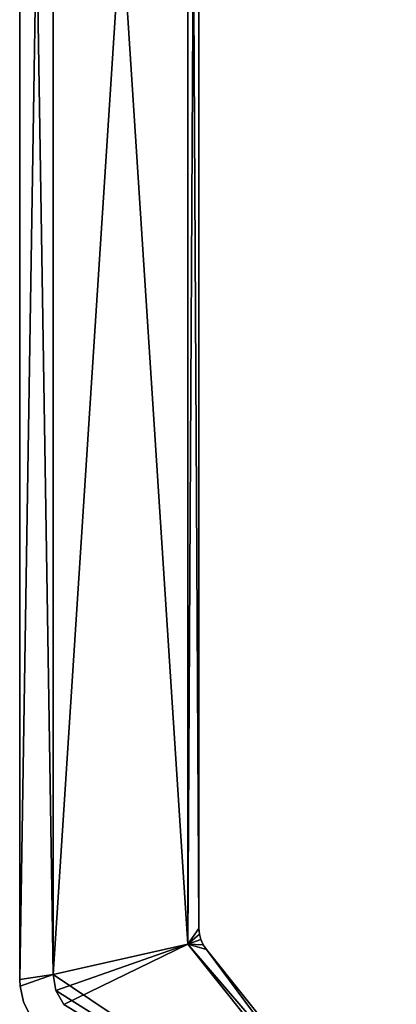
# Model space of a CAD drawing. Header units: millimetres. Extents: x -98 to 98, y -500 to 506.
# Tile 35 of 106: x -98 to -81, y -250 to -206. Entities that reach past the tile are written whole.
import ezdxf

# ---------------------------------------------------------------- set-up
doc = ezdxf.new("R2010")
doc.units = ezdxf.units.MM
doc.header["$LTSCALE"] = 65.185185
for name, color, linetype in [('526', 7, 'CONTINUOUS'), ('527', 7, 'CONTINUOUS'), ('529', 7, 'CONTINUOUS'), ('533', 7, 'CONTINUOUS'), ('536', 7, 'CONTINUOUS'), ('539', 7, 'CONTINUOUS'), ('544', 7, 'CONTINUOUS'), ('549', 7, 'CONTINUOUS'), ('550', 7, 'CONTINUOUS'), ('551', 7, 'CONTINUOUS'), ('552', 7, 'CONTINUOUS'), ('557', 7, 'CONTINUOUS'), ('565', 7, 'CONTINUOUS')]:
    doc.layers.add(name, color=color, linetype=linetype)

msp = doc.modelspace()

# ---------------------------------------------------------------- linework, layer by layer
at = {"layer": '526', "color": 7, "linetype": 'CONTINUOUS'}
for points in [[(-90.5, -156.031, -28), (-96.5, -154.67, -28), (-96.5, -248.73, -28), (-90.5, -156.031, -28)], [(-90.5, -247.369, -28), (-90.5, -156.031, -28), (-96.5, -248.73, -28), (-90.5, -247.369, -28)], [(-96.382, -249.433, -28), (-90.5, -247.369, -28), (-96.5, -248.73, -28), (-96.382, -249.433, -28)], [(-96.035, -250.055, -28), (-90.5, -247.369, -28), (-96.382, -249.433, -28), (-96.035, -250.055, -28)], [(-81.195, -259, -28), (-90.5, -247.369, -28), (-96.035, -250.055, -28), (-81.195, -259, -28)]]:
    msp.add_3dface(points, dxfattribs=at)
at = {"layer": '527', "color": 7, "linetype": 'CONTINUOUS'}
for points in [[(-96.5, -248.73, -45), (-96.5, -154.67, -45), (-90.5, -247.369, -45), (-96.5, -248.73, -45)], [(-90.5, -247.369, -45), (-96.5, -154.67, -45), (-90.5, -156.031, -45), (-90.5, -247.369, -45)], [(-81.195, -259, -45), (-96.5, -248.73, -45), (-90.5, -247.369, -45), (-81.195, -259, -45)], [(-96.382, -249.433, -45), (-96.5, -248.73, -45), (-81.195, -259, -45), (-96.382, -249.433, -45)], [(-96.035, -250.055, -45), (-96.382, -249.433, -45), (-81.195, -259, -45), (-96.035, -250.055, -45)]]:
    msp.add_3dface(points, dxfattribs=at)
at = {"layer": '529', "color": 7, "linetype": 'CONTINUOUS'}
for points in [[(-98, -248.948, -29.5), (-98, -154.452, -29.5), (-98, -248.948, -43.5), (-98, -248.948, -29.5)], [(-98, -154.452, -29.5), (-98, -154.452, -43.5), (-98, -248.948, -43.5), (-98, -154.452, -29.5)]]:
    msp.add_3dface(points, dxfattribs=at)
at = {"layer": '533', "color": 7, "linetype": 'CONTINUOUS'}
for points in [[(-90, -246.668, -28.5), (-90, -246.668, -44.5), (-90, -156.732, -44.5), (-90, -246.668, -28.5)], [(-90, -156.732, -28.5), (-90, -246.668, -28.5), (-90, -156.732, -44.5), (-90, -156.732, -28.5)]]:
    msp.add_3dface(points, dxfattribs=at)
at = {"layer": '536', "color": 7, "linetype": 'CONTINUOUS'}
for points in [[(-81.405, -257.937, -44.5), (-89.671, -247.605, -44.5), (-89.671, -247.605, -28.5), (-81.405, -257.937, -44.5)], [(-81.405, -257.937, -28.5), (-81.405, -257.937, -44.5), (-89.671, -247.605, -28.5), (-81.405, -257.937, -28.5)]]:
    msp.add_3dface(points, dxfattribs=at)
at = {"layer": '539', "color": 7, "linetype": 'CONTINUOUS'}
for points in [[(-98, -248.948, -43.5), (-98, -154.452, -43.5), (-96.5, -248.73, -45), (-98, -248.948, -43.5)], [(-96.5, -248.73, -45), (-98, -154.452, -43.5), (-96.5, -154.67, -45), (-96.5, -248.73, -45)], [(-97.985, -249.251, -43.515), (-98, -248.948, -43.5), (-96.5, -248.73, -45), (-97.985, -249.251, -43.515)]]:
    msp.add_3dface(points, dxfattribs=at)
at = {"layer": '544', "color": 7, "linetype": 'CONTINUOUS'}
for points in [[(-96.5, -154.67, -28), (-98, -154.452, -29.5), (-98, -248.948, -29.5), (-96.5, -154.67, -28)], [(-96.5, -248.73, -28), (-96.5, -154.67, -28), (-98, -248.948, -29.5), (-96.5, -248.73, -28)], [(-97.985, -249.251, -29.485), (-96.5, -248.73, -28), (-98, -248.948, -29.5), (-97.985, -249.251, -29.485)]]:
    msp.add_3dface(points, dxfattribs=at)
at = {"layer": '549', "color": 7, "linetype": 'CONTINUOUS'}
for points in [[(-90.5, -247.369, -45), (-90.5, -156.031, -45), (-90, -246.668, -44.5), (-90.5, -247.369, -45)], [(-90, -246.668, -44.5), (-90.5, -156.031, -45), (-90, -156.732, -44.5), (-90, -246.668, -44.5)], [(-90.5, -247.369, -45), (-90, -246.668, -44.5), (-89.979, -246.92, -44.479), (-90.5, -247.369, -45)], [(-89.915, -247.164, -44.415), (-90.5, -247.369, -45), (-89.979, -246.92, -44.479), (-89.915, -247.164, -44.415)]]:
    msp.add_3dface(points, dxfattribs=at)
at = {"layer": '550', "color": 7, "linetype": 'CONTINUOUS'}
for points in [[(-89.813, -247.394, -44.479), (-90.5, -247.369, -45), (-89.915, -247.164, -44.415), (-89.813, -247.394, -44.479)], [(-81.195, -259, -45), (-90.5, -247.369, -45), (-81.405, -257.937, -44.5), (-81.195, -259, -45)], [(-81.405, -257.937, -44.5), (-90.5, -247.369, -45), (-89.671, -247.605, -44.5), (-81.405, -257.937, -44.5)], [(-89.671, -247.605, -44.5), (-90.5, -247.369, -45), (-89.813, -247.394, -44.479), (-89.671, -247.605, -44.5)]]:
    msp.add_3dface(points, dxfattribs=at)
at = {"layer": '551', "color": 7, "linetype": 'CONTINUOUS'}
for points in [[(-90.5, -247.369, -28), (-89.813, -247.394, -28.521), (-89.915, -247.164, -28.585), (-90.5, -247.369, -28)], [(-90.5, -247.369, -28), (-81.195, -259, -28), (-89.671, -247.605, -28.5), (-90.5, -247.369, -28)], [(-90.5, -247.369, -28), (-89.671, -247.605, -28.5), (-89.813, -247.394, -28.521), (-90.5, -247.369, -28)], [(-81.195, -259, -28), (-81.405, -257.937, -28.5), (-89.671, -247.605, -28.5), (-81.195, -259, -28)]]:
    msp.add_3dface(points, dxfattribs=at)
at = {"layer": '552', "color": 7, "linetype": 'CONTINUOUS'}
for points in [[(-90.5, -156.031, -28), (-90.5, -247.369, -28), (-90, -156.732, -28.5), (-90.5, -156.031, -28)], [(-90.5, -247.369, -28), (-90, -246.668, -28.5), (-90, -156.732, -28.5), (-90.5, -247.369, -28)], [(-90, -246.668, -28.5), (-90.5, -247.369, -28), (-89.979, -246.92, -28.521), (-90, -246.668, -28.5)], [(-90.5, -247.369, -28), (-89.915, -247.164, -28.585), (-89.979, -246.92, -28.521), (-90.5, -247.369, -28)]]:
    msp.add_3dface(points, dxfattribs=at)
at = {"layer": '557', "color": 7, "linetype": 'CONTINUOUS'}
for points in [[(-97.985, -249.251, -29.485), (-98, -248.948, -29.5), (-97.985, -249.251, -43.515), (-97.985, -249.251, -29.485)], [(-98, -248.948, -29.5), (-98, -248.948, -43.5), (-97.985, -249.251, -43.515), (-98, -248.948, -29.5)], [(-97.985, -249.251, -29.485), (-97.985, -249.251, -43.515), (-97.831, -249.941, -43.551), (-97.985, -249.251, -29.485)], [(-97.831, -249.941, -29.449), (-97.985, -249.251, -29.485), (-97.831, -249.941, -43.551), (-97.831, -249.941, -29.449)], [(-97.52, -250.576, -29.485), (-97.831, -249.941, -29.449), (-97.52, -250.576, -43.515), (-97.52, -250.576, -29.485)], [(-97.52, -250.576, -43.515), (-97.831, -249.941, -29.449), (-97.831, -249.941, -43.551), (-97.52, -250.576, -43.515)]]:
    msp.add_3dface(points, dxfattribs=at)
at = {"layer": '565', "color": 7, "linetype": 'CONTINUOUS'}
for points in [[(-90, -246.668, -44.5), (-90, -246.668, -28.5), (-89.979, -246.92, -28.521), (-90, -246.668, -44.5)], [(-89.979, -246.92, -44.479), (-90, -246.668, -44.5), (-89.979, -246.92, -28.521), (-89.979, -246.92, -44.479)], [(-89.915, -247.164, -44.415), (-89.979, -246.92, -44.479), (-89.915, -247.164, -28.585), (-89.915, -247.164, -44.415)], [(-89.915, -247.164, -28.585), (-89.979, -246.92, -44.479), (-89.979, -246.92, -28.521), (-89.915, -247.164, -28.585)], [(-89.813, -247.394, -44.479), (-89.915, -247.164, -44.415), (-89.813, -247.394, -28.521), (-89.813, -247.394, -44.479)], [(-89.813, -247.394, -28.521), (-89.915, -247.164, -44.415), (-89.915, -247.164, -28.585), (-89.813, -247.394, -28.521)], [(-89.671, -247.605, -44.5), (-89.813, -247.394, -44.479), (-89.671, -247.605, -28.5), (-89.671, -247.605, -44.5)], [(-89.671, -247.605, -28.5), (-89.813, -247.394, -44.479), (-89.813, -247.394, -28.521), (-89.671, -247.605, -28.5)]]:
    msp.add_3dface(points, dxfattribs=at)

doc.saveas('drawing.dxf')
